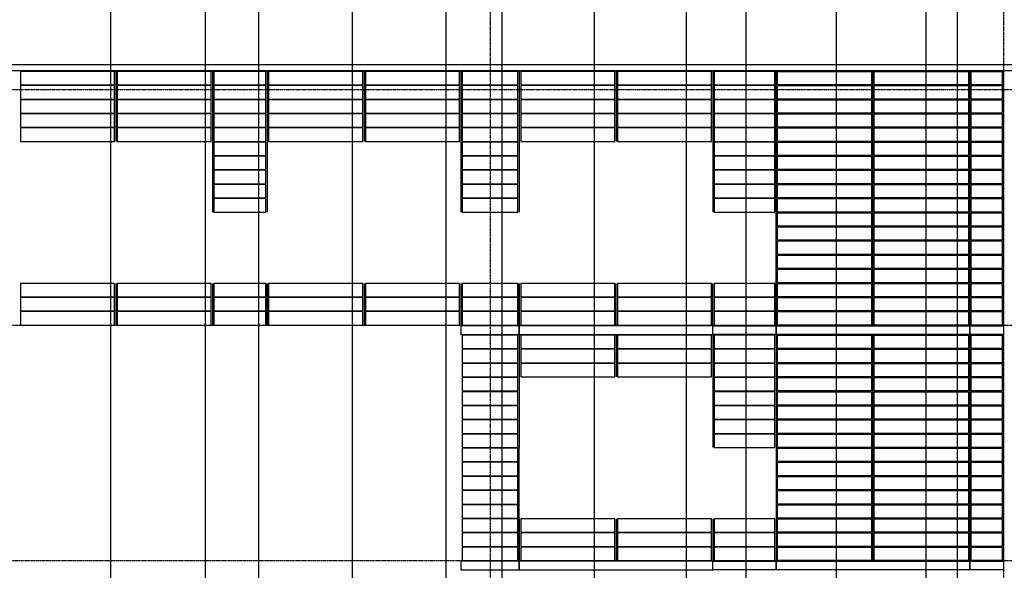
# Model space of a CAD drawing. Header units: millimetres. Extents: x -89870 to 271682, y -14857 to 84958.
# Tile 10 of 31: x -51178 to -36528, y 30911 to 39095. Entities that reach past the tile are written whole.
import ezdxf

# ---------------------------------------------------------------- set-up
doc = ezdxf.new("R2010")
doc.units = ezdxf.units.MM
doc.linetypes.add('DASHDOT', pattern=[25.4, 12.7, -6.35, 0, -6.35])
for name, color, linetype in [('alu uprof', 3, 'Continuous'), ('alu vprof', 3, 'Continuous'), ('hulplijn', 11, 'Continuous'), ('keramiek', 1, 'Continuous'), ('stramien', 1, 'DASHDOT')]:
    doc.layers.add(name, color=color, linetype=linetype)

msp = doc.modelspace()

# ---------------------------------------------------------------- linework, layer by layer
at = {"layer": 'alu uprof'}
for points in [[(-35637.7, 38336.2), (-89219.7, 38336.2), (-89219.7, 38431.2), (-35637.7, 38431.2)], [(-44613.7, 34416.2), (-43743.7, 34416.2), (-43743.7, 34546.2), (-44613.7, 34546.2)], [(-43743.7, 34416.2), (-40863.7, 34416.2), (-40863.7, 34546.2), (-43743.7, 34546.2)], [(-39921.7, 34416.2), (-40863.7, 34416.2), (-40863.7, 34546.2), (-39921.7, 34546.2)], [(-37041.7, 34416.2), (-39921.7, 34416.2), (-39921.7, 34546.2), (-37041.7, 34546.2)], [(-36537.7, 34416.2), (-37041.7, 34416.2), (-37041.7, 34546.2), (-36537.7, 34546.2)], [(-44613.7, 30916.2), (-43743.7, 30916.2), (-43743.7, 31046.2), (-44613.7, 31046.2)], [(-43743.7, 30916.2), (-40863.7, 30916.2), (-40863.7, 31046.2), (-43743.7, 31046.2)], [(-39921.7, 30916.2), (-40863.7, 30916.2), (-40863.7, 31046.2), (-39921.7, 31046.2)], [(-37041.7, 30916.2), (-39921.7, 30916.2), (-39921.7, 31046.2), (-37041.7, 31046.2)], [(-36537.7, 30916.2), (-37041.7, 30916.2), (-37041.7, 31046.2), (-36537.7, 31046.2)]]:
    msp.add_lwpolyline(points, close=True, dxfattribs=at)
for points in [[(-39921.7, 34556.2), (-39921.7, 38326.2)], [(-38481.7, 34556.2), (-38481.7, 38326.2)], [(-37041.7, 34556.2), (-37041.7, 38326.2)], [(-36537.7, 34556), (-36537.7, 38326.2)], [(-39921.7, 34406.2), (-39921.7, 31056.2)], [(-38481.7, 34406.2), (-38481.7, 31056.2)], [(-37041.7, 34406.2), (-37041.7, 31056.2)], [(-36537.7, 31048.2), (-36537.7, 34414.2)]]:
    msp.add_lwpolyline(points, dxfattribs=at)
at = {"layer": 'alu vprof'}
for points in [[(-49747.7, 38326.2), (-49747.7, 37286.2)], [(-48307.7, 38326.2), (-48307.7, 36236.2)], [(-47493.7, 38326.2), (-47493.7, 36236.2)], [(-46053.7, 38326.2), (-46053.7, 37286.2)], [(-44613.7, 38326.2), (-44613.7, 36236.2)], [(-43743.7, 38326.2), (-43743.7, 36236.2)], [(-42303.7, 38326.2), (-42303.7, 37286.2)], [(-40863.7, 38326.2), (-40863.7, 36236.2)], [(-48307.7, 37906.2), (-48307.7, 36236.2)], [(-47493.7, 37906.2), (-47493.7, 36236.2)], [(-44613.7, 37906.2), (-44613.7, 36236.2)], [(-43743.7, 37906.2), (-43743.7, 36236.2)], [(-49747.7, 35176.5), (-49747.7, 34556.2)], [(-49747.7, 35176.2), (-49747.7, 34556.2)], [(-48307.7, 35176.5), (-48307.7, 34556.2)], [(-48307.7, 35176.2), (-48307.7, 34556.2)], [(-47493.7, 35176.2), (-47493.7, 34556.2)], [(-47493.7, 34556.2), (-47493.7, 35176.2)], [(-46053.7, 35176.5), (-46053.7, 34556.2)], [(-46053.7, 35176.2), (-46053.7, 34556.2)], [(-44613.7, 35176.5), (-44613.7, 34556.2)], [(-44613.7, 35176.2), (-44613.7, 34556.2)], [(-43743.7, 35176.2), (-43743.7, 34556.2)], [(-43743.7, 34556.2), (-43743.7, 35176.2)], [(-42303.7, 34556.2), (-42303.7, 35176.2)], [(-40863.7, 34556.2), (-40863.7, 35176.2)], [(-43743.7, 34406.2), (-43743.7, 32736.2)], [(-43743.7, 34406.2), (-43743.7, 32736.2)], [(-42303.7, 34406.2), (-42303.7, 33786.2)], [(-40863.7, 34406.2), (-40863.7, 32736.2)], [(-43743.7, 31676.2), (-43743.7, 32736.2)], [(-43743.7, 31676.2), (-43743.7, 31056.2)], [(-43743.7, 31056.2), (-43743.7, 31676.2)], [(-42303.7, 31676.2), (-42303.7, 31056.2)], [(-40863.7, 31676.2), (-40863.7, 31056.2)]]:
    msp.add_lwpolyline(points, dxfattribs=at)
at = {"layer": 'hulplijn'}
for points in [[(-49828.7, 58899.5), (-49828.7, 2503.7)], [(-48419.8, 58899.5), (-48419.8, 2503.7)], [(-47626.4, 58899.5), (-47626.4, 2503.7)], [(-46228.7, 58899.5), (-46228.7, 2503.7)], [(-44839.2, 58899.5), (-44839.2, 2503.7)], [(-44003.8, 58899.5), (-44003.8, 2503.7)], [(-42628.7, 58899.5), (-42628.7, 2503.7)], [(-41263.6, 58899.5), (-41263.6, 2503.7)], [(-40376, 58899.5), (-40376, 2503.7)], [(-39028.7, 58899.5), (-39028.7, 2503.7)], [(-37693.2, 58899.5), (-37693.2, 2503.7)], [(-37228.7, 58899.5), (-37228.7, 2503.7)]]:
    msp.add_lwpolyline(points, dxfattribs=at)
at = {"layer": 'keramiek'}
for points in [[(-51167.7, 38126.2), (-49767.7, 38126.2), (-49767.7, 38326.2), (-51167.7, 38326.2)], [(-49727.7, 38126.2), (-48327.7, 38126.2), (-48327.7, 38326.2), (-49727.7, 38326.2)], [(-48287.7, 38126.2), (-47513.7, 38126.2), (-47513.7, 38326.2), (-48287.7, 38326.2)], [(-47473.7, 38126.2), (-46073.7, 38126.2), (-46073.7, 38326.2), (-47473.7, 38326.2)], [(-46033.7, 38126.2), (-44633.7, 38126.2), (-44633.7, 38326.2), (-46033.7, 38326.2)], [(-44593.7, 38126.2), (-43763.7, 38126.2), (-43763.7, 38326.2), (-44593.7, 38326.2)], [(-43723.7, 38126.2), (-42323.7, 38126.2), (-42323.7, 38326.2), (-43723.7, 38326.2)], [(-42283.7, 38126.2), (-40883.7, 38126.2), (-40883.7, 38326.2), (-42283.7, 38326.2)], [(-40843.7, 38126.2), (-39941.7, 38126.2), (-39941.7, 38326.2), (-40843.7, 38326.2)], [(-38501.7, 38126.2), (-39901.7, 38126.2), (-39901.7, 38326.2), (-38501.7, 38326.2)], [(-37061.7, 38126.2), (-38461.7, 38126.2), (-38461.7, 38326.2), (-37061.7, 38326.2)], [(-36557.7, 38126.2), (-37021.7, 38126.2), (-37021.7, 38326.2), (-36557.7, 38326.2)], [(-51167.7, 37916.2), (-49767.7, 37916.2), (-49767.7, 38116.2), (-51167.7, 38116.2)], [(-49727.7, 37916.2), (-48327.7, 37916.2), (-48327.7, 38116.2), (-49727.7, 38116.2)], [(-48287.7, 37916.2), (-47513.7, 37916.2), (-47513.7, 38116.2), (-48287.7, 38116.2)], [(-47473.7, 37916.2), (-46073.7, 37916.2), (-46073.7, 38116.2), (-47473.7, 38116.2)], [(-46033.7, 37916.2), (-44633.7, 37916.2), (-44633.7, 38116.2), (-46033.7, 38116.2)], [(-44593.7, 37916.2), (-43763.7, 37916.2), (-43763.7, 38116.2), (-44593.7, 38116.2)], [(-43723.7, 37916.2), (-42323.7, 37916.2), (-42323.7, 38116.2), (-43723.7, 38116.2)], [(-42283.7, 37916.2), (-40883.7, 37916.2), (-40883.7, 38116.2), (-42283.7, 38116.2)], [(-40843.7, 37916.2), (-39941.7, 37916.2), (-39941.7, 38116.2), (-40843.7, 38116.2)], [(-38501.7, 37916.2), (-39901.7, 37916.2), (-39901.7, 38116.2), (-38501.7, 38116.2)], [(-37061.7, 37916.2), (-38461.7, 37916.2), (-38461.7, 38116.2), (-37061.7, 38116.2)], [(-36557.7, 37916.2), (-37021.7, 37916.2), (-37021.7, 38116.2), (-36557.7, 38116.2)], [(-51167.7, 37706.2), (-49767.7, 37706.2), (-49767.7, 37906.2), (-51167.7, 37906.2)], [(-49727.7, 37706.2), (-48327.7, 37706.2), (-48327.7, 37906.2), (-49727.7, 37906.2)], [(-48287.7, 37706.2), (-47513.7, 37706.2), (-47513.7, 37906.2), (-48287.7, 37906.2)], [(-47473.7, 37706.2), (-46073.7, 37706.2), (-46073.7, 37906.2), (-47473.7, 37906.2)], [(-46033.7, 37706.2), (-44633.7, 37706.2), (-44633.7, 37906.2), (-46033.7, 37906.2)], [(-44593.7, 37706.2), (-43763.7, 37706.2), (-43763.7, 37906.2), (-44593.7, 37906.2)], [(-43723.7, 37706.2), (-42323.7, 37706.2), (-42323.7, 37906.2), (-43723.7, 37906.2)], [(-42283.7, 37706.2), (-40883.7, 37706.2), (-40883.7, 37906.2), (-42283.7, 37906.2)], [(-40843.7, 37706.2), (-39941.7, 37706.2), (-39941.7, 37906.2), (-40843.7, 37906.2)], [(-38501.7, 37706.2), (-39901.7, 37706.2), (-39901.7, 37906.2), (-38501.7, 37906.2)], [(-37061.7, 37706.2), (-38461.7, 37706.2), (-38461.7, 37906.2), (-37061.7, 37906.2)], [(-36557.7, 37706.2), (-37021.7, 37706.2), (-37021.7, 37906.2), (-36557.7, 37906.2)], [(-51167.7, 37496.2), (-49767.7, 37496.2), (-49767.7, 37696.2), (-51167.7, 37696.2)], [(-49727.7, 37496.2), (-48327.7, 37496.2), (-48327.7, 37696.2), (-49727.7, 37696.2)], [(-48287.7, 37496.2), (-47513.7, 37496.2), (-47513.7, 37696.2), (-48287.7, 37696.2)], [(-47473.7, 37496.2), (-46073.7, 37496.2), (-46073.7, 37696.2), (-47473.7, 37696.2)], [(-46033.7, 37496.2), (-44633.7, 37496.2), (-44633.7, 37696.2), (-46033.7, 37696.2)], [(-44593.7, 37496.2), (-43763.7, 37496.2), (-43763.7, 37696.2), (-44593.7, 37696.2)], [(-43723.7, 37496.2), (-42323.7, 37496.2), (-42323.7, 37696.2), (-43723.7, 37696.2)], [(-42283.7, 37496.2), (-40883.7, 37496.2), (-40883.7, 37696.2), (-42283.7, 37696.2)], [(-40843.7, 37496.2), (-39941.7, 37496.2), (-39941.7, 37696.2), (-40843.7, 37696.2)], [(-38501.7, 37496.2), (-39901.7, 37496.2), (-39901.7, 37696.2), (-38501.7, 37696.2)], [(-37061.7, 37496.2), (-38461.7, 37496.2), (-38461.7, 37696.2), (-37061.7, 37696.2)], [(-36557.7, 37496.2), (-37021.7, 37496.2), (-37021.7, 37696.2), (-36557.7, 37696.2)], [(-51167.7, 37286.2), (-49767.7, 37286.2), (-49767.7, 37486.2), (-51167.7, 37486.2)], [(-49727.7, 37286.2), (-48327.7, 37286.2), (-48327.7, 37486.2), (-49727.7, 37486.2)], [(-48287.7, 37286.2), (-47513.7, 37286.2), (-47513.7, 37486.2), (-48287.7, 37486.2)], [(-47473.7, 37286.2), (-46073.7, 37286.2), (-46073.7, 37486.2), (-47473.7, 37486.2)], [(-46033.7, 37286.2), (-44633.7, 37286.2), (-44633.7, 37486.2), (-46033.7, 37486.2)], [(-44593.7, 37286.2), (-43763.7, 37286.2), (-43763.7, 37486.2), (-44593.7, 37486.2)], [(-43723.7, 37286.2), (-42323.7, 37286.2), (-42323.7, 37486.2), (-43723.7, 37486.2)], [(-42283.7, 37286.2), (-40883.7, 37286.2), (-40883.7, 37486.2), (-42283.7, 37486.2)], [(-40843.7, 37286.2), (-39941.7, 37286.2), (-39941.7, 37486.2), (-40843.7, 37486.2)], [(-38501.7, 37286.2), (-39901.7, 37286.2), (-39901.7, 37486.2), (-38501.7, 37486.2)], [(-37061.7, 37286.2), (-38461.7, 37286.2), (-38461.7, 37486.2), (-37061.7, 37486.2)], [(-36557.7, 37286.2), (-37021.7, 37286.2), (-37021.7, 37486.2), (-36557.7, 37486.2)], [(-48287.7, 37076.2), (-47513.7, 37076.2), (-47513.7, 37276.2), (-48287.7, 37276.2)], [(-44593.7, 37076.2), (-43763.7, 37076.2), (-43763.7, 37276.2), (-44593.7, 37276.2)], [(-40843.7, 37076.2), (-39941.7, 37076.2), (-39941.7, 37276.2), (-40843.7, 37276.2)], [(-38501.7, 37076.2), (-39901.7, 37076.2), (-39901.7, 37276.2), (-38501.7, 37276.2)], [(-37061.7, 37076.2), (-38461.7, 37076.2), (-38461.7, 37276.2), (-37061.7, 37276.2)], [(-36557.7, 37076.2), (-37021.7, 37076.2), (-37021.7, 37276.2), (-36557.7, 37276.2)], [(-48287.7, 36866.2), (-47513.7, 36866.2), (-47513.7, 37066.2), (-48287.7, 37066.2)], [(-44593.7, 36866.2), (-43763.7, 36866.2), (-43763.7, 37066.2), (-44593.7, 37066.2)], [(-40843.7, 36866.2), (-39941.7, 36866.2), (-39941.7, 37066.2), (-40843.7, 37066.2)], [(-38501.7, 36866.2), (-39901.7, 36866.2), (-39901.7, 37066.2), (-38501.7, 37066.2)], [(-37061.7, 36866.2), (-38461.7, 36866.2), (-38461.7, 37066.2), (-37061.7, 37066.2)], [(-36557.7, 36866.2), (-37021.7, 36866.2), (-37021.7, 37066.2), (-36557.7, 37066.2)], [(-48287.7, 36656.2), (-47513.7, 36656.2), (-47513.7, 36856.2), (-48287.7, 36856.2)], [(-44593.7, 36656.2), (-43763.7, 36656.2), (-43763.7, 36856.2), (-44593.7, 36856.2)], [(-40843.7, 36656.2), (-39941.7, 36656.2), (-39941.7, 36856.2), (-40843.7, 36856.2)], [(-38501.7, 36656.2), (-39901.7, 36656.2), (-39901.7, 36856.2), (-38501.7, 36856.2)], [(-37061.7, 36656.2), (-38461.7, 36656.2), (-38461.7, 36856.2), (-37061.7, 36856.2)], [(-36557.7, 36656.2), (-37021.7, 36656.2), (-37021.7, 36856.2), (-36557.7, 36856.2)], [(-48287.7, 36446.2), (-47513.7, 36446.2), (-47513.7, 36646.2), (-48287.7, 36646.2)], [(-44593.7, 36446.2), (-43763.7, 36446.2), (-43763.7, 36646.2), (-44593.7, 36646.2)], [(-40843.7, 36446.2), (-39941.7, 36446.2), (-39941.7, 36646.2), (-40843.7, 36646.2)], [(-38501.7, 36446.2), (-39901.7, 36446.2), (-39901.7, 36646.2), (-38501.7, 36646.2)], [(-37061.7, 36446.2), (-38461.7, 36446.2), (-38461.7, 36646.2), (-37061.7, 36646.2)], [(-36557.7, 36446.2), (-37021.7, 36446.2), (-37021.7, 36646.2), (-36557.7, 36646.2)], [(-48287.7, 36236.2), (-47513.7, 36236.2), (-47513.7, 36436.2), (-48287.7, 36436.2)], [(-44593.7, 36236.2), (-43763.7, 36236.2), (-43763.7, 36436.2), (-44593.7, 36436.2)], [(-40843.7, 36236.2), (-39941.7, 36236.2), (-39941.7, 36436.2), (-40843.7, 36436.2)], [(-38501.7, 36236.2), (-39901.7, 36236.2), (-39901.7, 36436.2), (-38501.7, 36436.2)], [(-37061.7, 36236.2), (-38461.7, 36236.2), (-38461.7, 36436.2), (-37061.7, 36436.2)], [(-36557.7, 36236.2), (-37021.7, 36236.2), (-37021.7, 36436.2), (-36557.7, 36436.2)], [(-38501.7, 36026.2), (-39901.7, 36026.2), (-39901.7, 36226.2), (-38501.7, 36226.2)], [(-37061.7, 36026.2), (-38461.7, 36026.2), (-38461.7, 36226.2), (-37061.7, 36226.2)], [(-36557.7, 36026.2), (-37021.7, 36026.2), (-37021.7, 36226.2), (-36557.7, 36226.2)], [(-38501.7, 35816.2), (-39901.7, 35816.2), (-39901.7, 36016.2), (-38501.7, 36016.2)], [(-37061.7, 35816.2), (-38461.7, 35816.2), (-38461.7, 36016.2), (-37061.7, 36016.2)], [(-36557.7, 35816.2), (-37021.7, 35816.2), (-37021.7, 36016.2), (-36557.7, 36016.2)], [(-38501.7, 35606.2), (-39901.7, 35606.2), (-39901.7, 35806.2), (-38501.7, 35806.2)], [(-37061.7, 35606.2), (-38461.7, 35606.2), (-38461.7, 35806.2), (-37061.7, 35806.2)], [(-36557.7, 35606.2), (-37021.7, 35606.2), (-37021.7, 35806.2), (-36557.7, 35806.2)], [(-38501.7, 35396.2), (-39901.7, 35396.2), (-39901.7, 35596.2), (-38501.7, 35596.2)], [(-37061.7, 35396.2), (-38461.7, 35396.2), (-38461.7, 35596.2), (-37061.7, 35596.2)], [(-36557.7, 35396.2), (-37021.7, 35396.2), (-37021.7, 35596.2), (-36557.7, 35596.2)], [(-38501.7, 35186.2), (-39901.7, 35186.2), (-39901.7, 35386.2), (-38501.7, 35386.2)], [(-37061.7, 35186.2), (-38461.7, 35186.2), (-38461.7, 35386.2), (-37061.7, 35386.2)], [(-36557.7, 35186.2), (-37021.7, 35186.2), (-37021.7, 35386.2), (-36557.7, 35386.2)], [(-51167.7, 34976.2), (-49767.7, 34976.2), (-49767.7, 35176.2), (-51167.7, 35176.2)], [(-49727.7, 34976.2), (-48327.7, 34976.2), (-48327.7, 35176.2), (-49727.7, 35176.2)], [(-48287.7, 34976.2), (-47513.7, 34976.2), (-47513.7, 35176.2), (-48287.7, 35176.2)], [(-47473.7, 34976.2), (-46073.7, 34976.2), (-46073.7, 35176.2), (-47473.7, 35176.2)], [(-46033.7, 34976.2), (-44633.7, 34976.2), (-44633.7, 35176.2), (-46033.7, 35176.2)], [(-44593.7, 34976.2), (-43763.7, 34976.2), (-43763.7, 35176.2), (-44593.7, 35176.2)], [(-43723.7, 34976.2), (-42323.7, 34976.2), (-42323.7, 35176.2), (-43723.7, 35176.2)], [(-42283.7, 34976.2), (-40883.7, 34976.2), (-40883.7, 35176.2), (-42283.7, 35176.2)], [(-40843.7, 34976.2), (-39941.7, 34976.2), (-39941.7, 35176.2), (-40843.7, 35176.2)], [(-38501.7, 34976.2), (-39901.7, 34976.2), (-39901.7, 35176.2), (-38501.7, 35176.2)], [(-37061.7, 34976.2), (-38461.7, 34976.2), (-38461.7, 35176.2), (-37061.7, 35176.2)], [(-36557.7, 34976.2), (-37021.7, 34976.2), (-37021.7, 35176.2), (-36557.7, 35176.2)], [(-51167.7, 34766.2), (-49767.7, 34766.2), (-49767.7, 34966.2), (-51167.7, 34966.2)], [(-49727.7, 34766.2), (-48327.7, 34766.2), (-48327.7, 34966.2), (-49727.7, 34966.2)], [(-48287.7, 34766.2), (-47513.7, 34766.2), (-47513.7, 34966.2), (-48287.7, 34966.2)], [(-47473.7, 34766.2), (-46073.7, 34766.2), (-46073.7, 34966.2), (-47473.7, 34966.2)], [(-46033.7, 34766.2), (-44633.7, 34766.2), (-44633.7, 34966.2), (-46033.7, 34966.2)], [(-44593.7, 34766.2), (-43763.7, 34766.2), (-43763.7, 34966.2), (-44593.7, 34966.2)], [(-43723.7, 34766.2), (-42323.7, 34766.2), (-42323.7, 34966.2), (-43723.7, 34966.2)], [(-42283.7, 34766.2), (-40883.7, 34766.2), (-40883.7, 34966.2), (-42283.7, 34966.2)], [(-40843.7, 34766.2), (-39941.7, 34766.2), (-39941.7, 34966.2), (-40843.7, 34966.2)], [(-38501.7, 34766.2), (-39901.7, 34766.2), (-39901.7, 34966.2), (-38501.7, 34966.2)], [(-37061.7, 34766.2), (-38461.7, 34766.2), (-38461.7, 34966.2), (-37061.7, 34966.2)], [(-36557.7, 34766.2), (-37021.7, 34766.2), (-37021.7, 34966.2), (-36557.7, 34966.2)], [(-51167.7, 34556.2), (-49767.7, 34556.2), (-49767.7, 34756.2), (-51167.7, 34756.2)], [(-49727.7, 34556.2), (-48327.7, 34556.2), (-48327.7, 34756.2), (-49727.7, 34756.2)], [(-48287.7, 34556.2), (-47513.7, 34556.2), (-47513.7, 34756.2), (-48287.7, 34756.2)], [(-47473.7, 34556.2), (-46073.7, 34556.2), (-46073.7, 34756.2), (-47473.7, 34756.2)], [(-46033.7, 34556.2), (-44633.7, 34556.2), (-44633.7, 34756.2), (-46033.7, 34756.2)], [(-44593.7, 34556.2), (-43763.7, 34556.2), (-43763.7, 34756.2), (-44593.7, 34756.2)], [(-43723.7, 34556.2), (-42323.7, 34556.2), (-42323.7, 34756.2), (-43723.7, 34756.2)], [(-42283.7, 34556.2), (-40883.7, 34556.2), (-40883.7, 34756.2), (-42283.7, 34756.2)], [(-40843.7, 34556.2), (-39941.7, 34556.2), (-39941.7, 34756.2), (-40843.7, 34756.2)], [(-38501.7, 34556.2), (-39901.7, 34556.2), (-39901.7, 34756.2), (-38501.7, 34756.2)], [(-37061.7, 34556.2), (-38461.7, 34556.2), (-38461.7, 34756.2), (-37061.7, 34756.2)], [(-36557.7, 34556.2), (-37021.7, 34556.2), (-37021.7, 34756.2), (-36557.7, 34756.2)], [(-44593.7, 34206.2), (-43763.7, 34206.2), (-43763.7, 34406.2), (-44593.7, 34406.2)], [(-43723.7, 34206.2), (-42323.7, 34206.2), (-42323.7, 34406.2), (-43723.7, 34406.2)], [(-42283.7, 34206.2), (-40883.7, 34206.2), (-40883.7, 34406.2), (-42283.7, 34406.2)], [(-40843.7, 34206.2), (-39941.7, 34206.2), (-39941.7, 34406.2), (-40843.7, 34406.2)], [(-38501.7, 34206.2), (-39901.7, 34206.2), (-39901.7, 34406.2), (-38501.7, 34406.2)], [(-37061.7, 34206.2), (-38461.7, 34206.2), (-38461.7, 34406.2), (-37061.7, 34406.2)], [(-36557.7, 34206.2), (-37021.7, 34206.2), (-37021.7, 34406.2), (-36557.7, 34406.2)], [(-44593.7, 33996.2), (-43763.7, 33996.2), (-43763.7, 34196.2), (-44593.7, 34196.2)], [(-43723.7, 33996.2), (-42323.7, 33996.2), (-42323.7, 34196.2), (-43723.7, 34196.2)], [(-42283.7, 33996.2), (-40883.7, 33996.2), (-40883.7, 34196.2), (-42283.7, 34196.2)], [(-40843.7, 33996.2), (-39941.7, 33996.2), (-39941.7, 34196.2), (-40843.7, 34196.2)], [(-38501.7, 33996.2), (-39901.7, 33996.2), (-39901.7, 34196.2), (-38501.7, 34196.2)], [(-37061.7, 33996.2), (-38461.7, 33996.2), (-38461.7, 34196.2), (-37061.7, 34196.2)], [(-36557.7, 33996.2), (-37021.7, 33996.2), (-37021.7, 34196.2), (-36557.7, 34196.2)], [(-44593.7, 33786.2), (-43763.7, 33786.2), (-43763.7, 33986.2), (-44593.7, 33986.2)], [(-43723.7, 33786.2), (-42323.7, 33786.2), (-42323.7, 33986.2), (-43723.7, 33986.2)], [(-42283.7, 33786.2), (-40883.7, 33786.2), (-40883.7, 33986.2), (-42283.7, 33986.2)], [(-40843.7, 33786.2), (-39941.7, 33786.2), (-39941.7, 33986.2), (-40843.7, 33986.2)], [(-38501.7, 33786.2), (-39901.7, 33786.2), (-39901.7, 33986.2), (-38501.7, 33986.2)], [(-37061.7, 33786.2), (-38461.7, 33786.2), (-38461.7, 33986.2), (-37061.7, 33986.2)], [(-36557.7, 33786.2), (-37021.7, 33786.2), (-37021.7, 33986.2), (-36557.7, 33986.2)], [(-44593.7, 33576.2), (-43763.7, 33576.2), (-43763.7, 33776.2), (-44593.7, 33776.2)], [(-40843.7, 33576.2), (-39941.7, 33576.2), (-39941.7, 33776.2), (-40843.7, 33776.2)], [(-38501.7, 33576.2), (-39901.7, 33576.2), (-39901.7, 33776.2), (-38501.7, 33776.2)], [(-37061.7, 33576.2), (-38461.7, 33576.2), (-38461.7, 33776.2), (-37061.7, 33776.2)], [(-36557.7, 33576.2), (-37021.7, 33576.2), (-37021.7, 33776.2), (-36557.7, 33776.2)], [(-44593.7, 33366.2), (-43763.7, 33366.2), (-43763.7, 33566.2), (-44593.7, 33566.2)], [(-40843.7, 33366.2), (-39941.7, 33366.2), (-39941.7, 33566.2), (-40843.7, 33566.2)], [(-38501.7, 33366.2), (-39901.7, 33366.2), (-39901.7, 33566.2), (-38501.7, 33566.2)], [(-37061.7, 33366.2), (-38461.7, 33366.2), (-38461.7, 33566.2), (-37061.7, 33566.2)], [(-36557.7, 33366.2), (-37021.7, 33366.2), (-37021.7, 33566.2), (-36557.7, 33566.2)], [(-44593.7, 33156.2), (-43763.7, 33156.2), (-43763.7, 33356.2), (-44593.7, 33356.2)], [(-40843.7, 33156.2), (-39941.7, 33156.2), (-39941.7, 33356.2), (-40843.7, 33356.2)], [(-38501.7, 33156.2), (-39901.7, 33156.2), (-39901.7, 33356.2), (-38501.7, 33356.2)], [(-37061.7, 33156.2), (-38461.7, 33156.2), (-38461.7, 33356.2), (-37061.7, 33356.2)], [(-36557.7, 33156.2), (-37021.7, 33156.2), (-37021.7, 33356.2), (-36557.7, 33356.2)], [(-44593.7, 32946.2), (-43763.7, 32946.2), (-43763.7, 33146.2), (-44593.7, 33146.2)], [(-40843.7, 32946.2), (-39941.7, 32946.2), (-39941.7, 33146.2), (-40843.7, 33146.2)], [(-38501.7, 32946.2), (-39901.7, 32946.2), (-39901.7, 33146.2), (-38501.7, 33146.2)], [(-37061.7, 32946.2), (-38461.7, 32946.2), (-38461.7, 33146.2), (-37061.7, 33146.2)], [(-36557.7, 32946.2), (-37021.7, 32946.2), (-37021.7, 33146.2), (-36557.7, 33146.2)], [(-44593.7, 32736.2), (-43763.7, 32736.2), (-43763.7, 32936.2), (-44593.7, 32936.2)], [(-40843.7, 32736.2), (-39941.7, 32736.2), (-39941.7, 32936.2), (-40843.7, 32936.2)], [(-38501.7, 32736.2), (-39901.7, 32736.2), (-39901.7, 32936.2), (-38501.7, 32936.2)], [(-37061.7, 32736.2), (-38461.7, 32736.2), (-38461.7, 32936.2), (-37061.7, 32936.2)], [(-36557.7, 32736.2), (-37021.7, 32736.2), (-37021.7, 32936.2), (-36557.7, 32936.2)], [(-44593.7, 32526.2), (-43763.7, 32526.2), (-43763.7, 32726.2), (-44593.7, 32726.2)], [(-38501.7, 32526.2), (-39901.7, 32526.2), (-39901.7, 32726.2), (-38501.7, 32726.2)], [(-37061.7, 32526.2), (-38461.7, 32526.2), (-38461.7, 32726.2), (-37061.7, 32726.2)], [(-36557.7, 32526.2), (-37021.7, 32526.2), (-37021.7, 32726.2), (-36557.7, 32726.2)], [(-44593.7, 32316.2), (-43763.7, 32316.2), (-43763.7, 32516.2), (-44593.7, 32516.2)], [(-38501.7, 32316.2), (-39901.7, 32316.2), (-39901.7, 32516.2), (-38501.7, 32516.2)], [(-37061.7, 32316.2), (-38461.7, 32316.2), (-38461.7, 32516.2), (-37061.7, 32516.2)], [(-36557.7, 32316.2), (-37021.7, 32316.2), (-37021.7, 32516.2), (-36557.7, 32516.2)], [(-44593.7, 32106.2), (-43763.7, 32106.2), (-43763.7, 32306.2), (-44593.7, 32306.2)], [(-38501.7, 32106.2), (-39901.7, 32106.2), (-39901.7, 32306.2), (-38501.7, 32306.2)], [(-37061.7, 32106.2), (-38461.7, 32106.2), (-38461.7, 32306.2), (-37061.7, 32306.2)], [(-36557.7, 32106.2), (-37021.7, 32106.2), (-37021.7, 32306.2), (-36557.7, 32306.2)], [(-44593.7, 31896.2), (-43763.7, 31896.2), (-43763.7, 32096.2), (-44593.7, 32096.2)], [(-38501.7, 31896.2), (-39901.7, 31896.2), (-39901.7, 32096.2), (-38501.7, 32096.2)], [(-37061.7, 31896.2), (-38461.7, 31896.2), (-38461.7, 32096.2), (-37061.7, 32096.2)], [(-36557.7, 31896.2), (-37021.7, 31896.2), (-37021.7, 32096.2), (-36557.7, 32096.2)], [(-44593.7, 31686.2), (-43763.7, 31686.2), (-43763.7, 31886.2), (-44593.7, 31886.2)], [(-38501.7, 31686.2), (-39901.7, 31686.2), (-39901.7, 31886.2), (-38501.7, 31886.2)], [(-37061.7, 31686.2), (-38461.7, 31686.2), (-38461.7, 31886.2), (-37061.7, 31886.2)], [(-36557.7, 31686.2), (-37021.7, 31686.2), (-37021.7, 31886.2), (-36557.7, 31886.2)], [(-44593.7, 31476.2), (-43763.7, 31476.2), (-43763.7, 31676.2), (-44593.7, 31676.2)], [(-43723.7, 31476.2), (-42323.7, 31476.2), (-42323.7, 31676.2), (-43723.7, 31676.2)], [(-42283.7, 31476.2), (-40883.7, 31476.2), (-40883.7, 31676.2), (-42283.7, 31676.2)], [(-40843.7, 31476.2), (-39941.7, 31476.2), (-39941.7, 31676.2), (-40843.7, 31676.2)], [(-38501.7, 31476.2), (-39901.7, 31476.2), (-39901.7, 31676.2), (-38501.7, 31676.2)], [(-37061.7, 31476.2), (-38461.7, 31476.2), (-38461.7, 31676.2), (-37061.7, 31676.2)], [(-36557.7, 31476.2), (-37021.7, 31476.2), (-37021.7, 31676.2), (-36557.7, 31676.2)], [(-44593.7, 31266.2), (-43763.7, 31266.2), (-43763.7, 31466.2), (-44593.7, 31466.2)], [(-43723.7, 31266.2), (-42323.7, 31266.2), (-42323.7, 31466.2), (-43723.7, 31466.2)], [(-42283.7, 31266.2), (-40883.7, 31266.2), (-40883.7, 31466.2), (-42283.7, 31466.2)], [(-40843.7, 31266.2), (-39941.7, 31266.2), (-39941.7, 31466.2), (-40843.7, 31466.2)], [(-38501.7, 31266.2), (-39901.7, 31266.2), (-39901.7, 31466.2), (-38501.7, 31466.2)], [(-37061.7, 31266.2), (-38461.7, 31266.2), (-38461.7, 31466.2), (-37061.7, 31466.2)], [(-36557.7, 31266.2), (-37021.7, 31266.2), (-37021.7, 31466.2), (-36557.7, 31466.2)], [(-44593.7, 31056.2), (-43763.7, 31056.2), (-43763.7, 31256.2), (-44593.7, 31256.2)], [(-43723.7, 31056.2), (-42323.7, 31056.2), (-42323.7, 31256.2), (-43723.7, 31256.2)], [(-42283.7, 31056.2), (-40883.7, 31056.2), (-40883.7, 31256.2), (-42283.7, 31256.2)], [(-40843.7, 31056.2), (-39941.7, 31056.2), (-39941.7, 31256.2), (-40843.7, 31256.2)], [(-38501.7, 31056.2), (-39901.7, 31056.2), (-39901.7, 31256.2), (-38501.7, 31256.2)], [(-37061.7, 31056.2), (-38461.7, 31056.2), (-38461.7, 31256.2), (-37061.7, 31256.2)], [(-36557.7, 31056.2), (-37021.7, 31056.2), (-37021.7, 31256.2), (-36557.7, 31256.2)]]:
    msp.add_lwpolyline(points, close=True, dxfattribs=at)
at = {"layer": 'stramien', "color": 1, "ltscale": 0.5}
for points in [[(-44178.7, 55868.7), (-44178.7, 12866.2)], [(-36540.7, 55868.7), (-36540.7, 12866.2)], [(-28640.2, 38051.2), (-89869.8, 38051.2)], [(-28640.2, 34551.2), (-89869.8, 34551.2)], [(-28640.2, 31051.2), (-89869.8, 31051.2)]]:
    msp.add_lwpolyline(points, dxfattribs=at)

doc.saveas('drawing.dxf')
